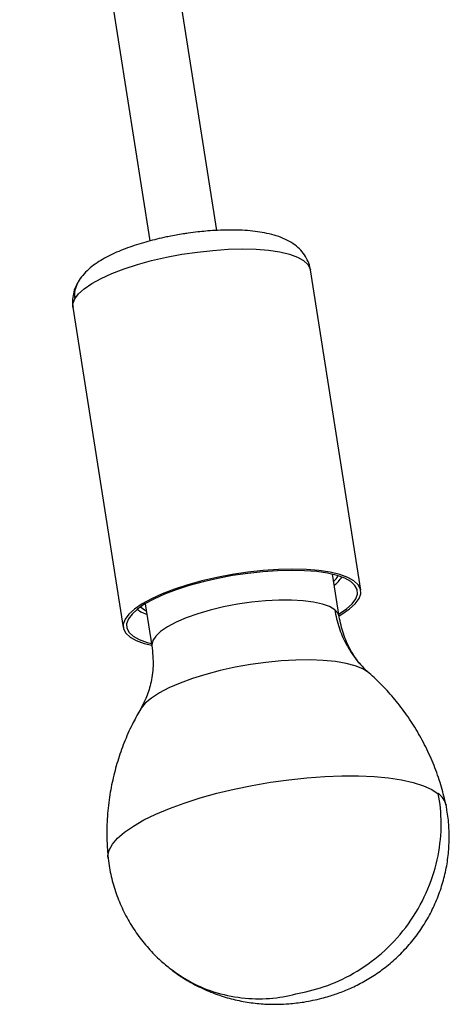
# Model space of a CAD drawing. Header units: millimetres. Extents: x -502 to 2028, y -2217 to 24.
# Tile 16 of 18: x 1568 to 1644, y -817 to -643. Entities that reach past the tile are written whole.
import ezdxf

# ---------------------------------------------------------------- set-up
doc = ezdxf.new("R2010")
doc.units = ezdxf.units.MM

msp = doc.modelspace()

# ---------------------------------------------------------------- linework, layer by layer
at = {"color": 7, "linetype": 'Continuous', "lineweight": 25}
for p, q in [((1603.19, -680.56), (1580.18, -534.19)), ((1568.33, -536.05), (1591.34, -682.43)), ((1628.63, -744.19), (1619.73, -687.56)), ((1577.75, -694.16), (1586.65, -750.79)), ((1624.81, -748.84), (1623.63, -741.37)), ((1590.54, -746.58), (1591.71, -754.04)), ((1630.14, -758.84), (1629.98, -758.71)), ((1643.71, -782.15), (1643.72, -782.21))]:
    msp.add_line(p, q, dxfattribs=at)
at = {"color": 8, "linetype": 'Continuous', "lineweight": 25, "flags": 128}
for points in [[(1578.06, -692.69), (1578.73, -691.79), (1579.74, -690.87), (1581.08, -689.96), (1582.71, -689.06), (1584.62, -688.19), (1586.78, -687.36), (1589.13, -686.6), (1591.66, -685.91), (1594.3, -685.3), (1597.02, -684.79), (1599.77, -684.38), (1602.5, -684.09), (1605.16, -683.9), (1607.72, -683.84), (1610.12, -683.9), (1612.33, -684.08), (1614.31, -684.37), (1616.02, -684.78), (1617.43, -685.29), (1618.52, -685.89), (1619.28, -686.58), (1619.68, -687.34), (1619.73, -687.56)], [(1577.75, -694.16), (1577.75, -693.56), (1578.06, -692.69)], [(1624.03, -747.65), (1623.1, -747.09), (1621.84, -746.63), (1620.27, -746.27), (1618.43, -746.04), (1616.37, -745.92), (1614.13, -745.92), (1611.76, -746.05), (1609.3, -746.3), (1606.83, -746.66), (1604.38, -747.13), (1602.03, -747.7), (1599.81, -748.35), (1597.78, -749.07), (1595.99, -749.84), (1594.47, -750.65), (1593.25, -751.47), (1592.38, -752.29), (1591.85, -753.1), (1591.7, -753.87), (1591.72, -754.07)], [(1624.81, -748.84), (1624.61, -748.29), (1624.03, -747.65)], [(1629.98, -758.71), (1628.98, -758.08), (1627.65, -757.56), (1626.03, -757.13), (1624.14, -756.81), (1622, -756.6), (1619.67, -756.52), (1617.17, -756.55), (1614.55, -756.7), (1611.85, -756.96), (1609.13, -757.34), (1606.42, -757.82), (1603.78, -758.4), (1601.24, -759.06), (1598.86, -759.8), (1596.68, -760.61), (1594.72, -761.46), (1593.02, -762.34), (1591.62, -763.25), (1590.54, -764.16), (1589.79, -765.06), (1589.71, -765.19)], [(1583.95, -791.59), (1583.94, -791.15), (1584.16, -790.15), (1584.73, -789.1), (1585.64, -788.04), (1586.88, -786.96), (1588.44, -785.88), (1590.29, -784.81), (1592.42, -783.77), (1594.8, -782.77), (1597.41, -781.81), (1600.21, -780.92), (1603.17, -780.1), (1606.25, -779.36), (1609.42, -778.71), (1612.65, -778.15), (1615.89, -777.7), (1619.1, -777.36), (1622.26, -777.13), (1625.31, -777.02), (1628.23, -777.02), (1630.98, -777.15), (1633.53, -777.38), (1635.85, -777.73), (1637.92, -778.19), (1639.7, -778.75), (1641.17, -779.41), (1642.33, -780.16)]]:
    msp.add_lwpolyline(points, dxfattribs=at)
at = {"color": 7, "linetype": 'Continuous', "lineweight": 25, "flags": 128}
for points in [[(1624.79, -748.7), (1625.31, -748.4), (1626.64, -747.48), (1627.65, -746.57), (1628.32, -745.67), (1628.63, -744.8), (1628.59, -743.98), (1628.18, -743.21), (1627.43, -742.52), (1626.33, -741.92), (1624.92, -741.41), (1623.21, -741.01), (1621.23, -740.71), (1619.03, -740.54), (1616.62, -740.48), (1614.07, -740.54), (1611.4, -740.72), (1608.67, -741.02), (1605.92, -741.42), (1603.2, -741.93), (1600.56, -742.54), (1598.04, -743.23), (1595.68, -744), (1593.53, -744.82), (1591.61, -745.69), (1589.98, -746.59), (1588.64, -747.51), (1587.63, -748.42), (1586.97, -749.32), (1586.65, -750.19), (1586.7, -751.01), (1587.1, -751.78), (1587.86, -752.46), (1588.95, -753.07), (1590.36, -753.58), (1591.69, -753.91)], [(1624.74, -748.41), (1624.81, -748.37), (1626.1, -747.48), (1627.08, -746.59), (1627.73, -745.72), (1628.04, -744.88), (1627.99, -744.08), (1627.6, -743.33), (1626.87, -742.67), (1625.8, -742.08), (1624.43, -741.58), (1622.77, -741.19), (1620.85, -740.9), (1618.7, -740.73), (1616.37, -740.68), (1613.88, -740.74), (1611.29, -740.91), (1608.64, -741.2), (1605.97, -741.59), (1603.33, -742.09), (1600.76, -742.68), (1598.31, -743.35), (1596.02, -744.09), (1593.92, -744.9), (1592.07, -745.74), (1590.48, -746.62), (1589.18, -747.51), (1588.2, -748.4), (1587.55, -749.27), (1587.24, -750.11), (1587.29, -750.91), (1587.68, -751.65), (1588.41, -752.32), (1589.48, -752.91), (1590.85, -753.41), (1591.65, -753.62)], [(1589.12, -747.55), (1589.77, -748), (1590.84, -748.49)], [(1589.71, -747.11), (1590.14, -747.49), (1590.74, -747.86)]]:
    msp.add_lwpolyline(points, dxfattribs=at)
at = {"color": 7, "linetype": 'Continuous', "lineweight": 25}
for centre, radius, start, end in [((1621.13, -739.91), 3.86, 314.5008, 333.5171), ((1620.18, -738.37), 6.19, 307.4046, 325.6328)]:
    msp.add_arc(centre, radius, start, end, dxfattribs=at)
at = {"color": 8, "linetype": 'Continuous', "lineweight": 25}
msp.add_arc((1640.37, -782.98), 3.44, 13.9667, 55.2049, dxfattribs=at)
at = {"color": 7, "linetype": 'Continuous', "lineweight": 25}
for points, knots in [([(1619.72, -687.56), (1619.71, -687.48), (1619.65, -686.96), (1619.33, -686.02), (1618.68, -684.82), (1617.78, -683.77), (1616.65, -682.85), (1615.29, -682.09), (1613.75, -681.5), (1612.09, -681.07), (1610.39, -680.77), (1608.63, -680.59), (1606.79, -680.5), (1604.85, -680.49), (1602.99, -680.56), (1601.29, -680.68), (1599.73, -680.84), (1598.39, -681.01), (1597.52, -681.14), (1597.22, -681.19)], [0, 0, 0, 0, 0.009397, 0.063136, 0.117923, 0.175342, 0.237943, 0.309514, 0.390309, 0.465843, 0.537073, 0.607431, 0.676453, 0.743189, 0.815401, 0.868361, 0.913962, 0.970277, 1, 1, 1, 1]), ([(1597.22, -681.19), (1596.39, -681.32), (1595.24, -681.52), (1593.57, -681.87), (1592.17, -682.2), (1590.56, -682.63), (1588.95, -683.11), (1587.35, -683.66), (1585.81, -684.27), (1584.34, -684.94), (1582.96, -685.68), (1581.67, -686.5), (1580.49, -687.42), (1579.49, -688.46), (1578.83, -689.27), (1578.6, -689.78), (1578.57, -689.85)], [0, 0, 0, 0, 0.09972, 0.14002, 0.206556, 0.274918, 0.347659, 0.422964, 0.500294, 0.579378, 0.660289, 0.743353, 0.828618, 0.91217, 0.988237, 1, 1, 1, 1]), ([(1578.57, -689.85), (1578.4, -690.17), (1578.03, -690.86), (1577.73, -692.07), (1577.61, -693.21), (1577.74, -693.9), (1577.79, -694.16)], [0, 0, 0, 0, 0.25497, 0.545948, 0.830094, 1, 1, 1, 1]), ([(1624.03, -747.65), (1624.2, -748.71), (1624.45, -749.76), (1625.13, -751.81), (1625.56, -752.8), (1626.58, -754.7), (1627.17, -755.59), (1628.48, -757.25), (1629.21, -758.02), (1629.98, -758.71)], [0, 0, 0, 0, 0.25, 0.25, 0.5, 0.5, 0.75, 0.75, 1, 1, 1, 1]), ([(1630.03, -758.8), (1629.52, -758.32), (1628.28, -757.11), (1626.76, -754.75), (1625.45, -751.91), (1625.02, -749.87), (1624.81, -748.87)], [0, 0, 0, 0, 0.185979, 0.458676, 0.731121, 1, 1, 1, 1]), ([(1591.71, -754.01), (1591.83, -755.21), (1592.06, -757.52), (1591.56, -760.7), (1590.72, -763.32), (1590.02, -764.62), (1589.69, -765.23)], [0, 0, 0, 0, 0.287912, 0.551774, 0.788967, 1, 1, 1, 1]), ([(1643.69, -782.15), (1643.45, -781.11), (1642.93, -778.88), (1641.79, -775.58), (1640.36, -772.29), (1638.68, -769.16), (1636.79, -766.23), (1634.7, -763.5), (1632.5, -761.02), (1630.9, -759.55), (1630.14, -758.84)], [0, 0, 0, 0, 0.116885, 0.249538, 0.380395, 0.509444, 0.636642, 0.761906, 0.885108, 1, 1, 1, 1]), ([(1589.76, -765.15), (1589.29, -765.95), (1588.25, -767.75), (1586.93, -770.71), (1585.74, -773.97), (1584.82, -777.33), (1584.14, -780.9), (1583.76, -784.63), (1583.68, -788.24), (1583.88, -790.52), (1583.97, -791.53)], [0, 0, 0, 0, 0.102414, 0.227874, 0.354124, 0.480945, 0.608184, 0.749742, 0.889667, 1, 1, 1, 1]), ([(1618.3, -815.31), (1619.98, -814.99), (1621.72, -814.49), (1625.19, -813.12), (1626.93, -812.23), (1630.3, -810.07), (1631.93, -808.79), (1634.93, -805.88), (1636.3, -804.26), (1638.69, -800.76), (1639.7, -798.9), (1641.31, -795.06), (1641.9, -793.1), (1642.67, -789.21), (1642.85, -787.28), (1642.84, -783.59), (1642.66, -781.82), (1642.33, -780.16)], [0, 0, 0, 0, 0.125, 0.125, 0.25, 0.25, 0.375, 0.375, 0.5, 0.5, 0.625, 0.625, 0.75, 0.75, 0.875, 0.875, 1, 1, 1, 1]), ([(1618.57, -817), (1619.63, -816.8), (1621.13, -816.53), (1623.32, -815.9), (1625.23, -815.25), (1627.49, -814.29), (1629.81, -813.06), (1632.14, -811.54), (1634.39, -809.75), (1636.49, -807.7), (1638.39, -805.44), (1640.07, -802.98), (1641.48, -800.35), (1642.62, -797.6), (1643.48, -794.76), (1644.04, -791.85), (1644.29, -788.91), (1644.25, -785.97), (1644, -783.73), (1643.77, -782.49), (1643.72, -782.2)], [0, 0, 0, 0, 0.067336, 0.095095, 0.142442, 0.193217, 0.248504, 0.306632, 0.366627, 0.427725, 0.489399, 0.551317, 0.613279, 0.675165, 0.736902, 0.798446, 0.859768, 0.920851, 0.981684, 1, 1, 1, 1]), ([(1583.95, -791.59), (1584.03, -792.15), (1584.24, -793.74), (1584.86, -796.33), (1585.9, -799.3), (1587.25, -802.13), (1588.89, -804.79), (1590.8, -807.24), (1592.76, -809.32), (1594.17, -810.46), (1594.78, -810.95)], [0, 0, 0, 0, 0.074251, 0.211653, 0.349862, 0.487451, 0.624471, 0.76103, 0.897274, 1, 1, 1, 1]), ([(1594.77, -810.97), (1596.16, -811.95), (1598.95, -813.92), (1603.77, -815.68), (1608.73, -816.5), (1613.64, -816.42), (1616.78, -815.67), (1618.3, -815.31)], [0, 0, 0, 0, 0.209675, 0.418749, 0.622071, 0.816577, 1, 1, 1, 1]), ([(1594.78, -810.95), (1594.97, -811.12), (1595.95, -811.95), (1597.92, -813.21), (1600.68, -814.69), (1603.53, -815.82), (1606.4, -816.64), (1609.22, -817.16), (1611.77, -817.39), (1614, -817.41), (1616.18, -817.32), (1617.69, -817.12), (1618.57, -817)], [0, 0, 0, 0, 0.030069, 0.152791, 0.276259, 0.401479, 0.515784, 0.629988, 0.741342, 0.819846, 0.894654, 1, 1, 1, 1])]:
    msp.add_open_spline(points, degree=3, knots=knots, dxfattribs=at)
at = {"color": 8, "linetype": 'Continuous', "lineweight": 25}
msp.add_open_spline([(1578.59, -689.86), (1578.38, -690.27), (1577.95, -691.16), (1578.02, -692.16), (1578.06, -692.69)], degree=3, knots=[0, 0, 0, 0, 0.474137, 1, 1, 1, 1], dxfattribs=at)

doc.saveas('drawing.dxf')
